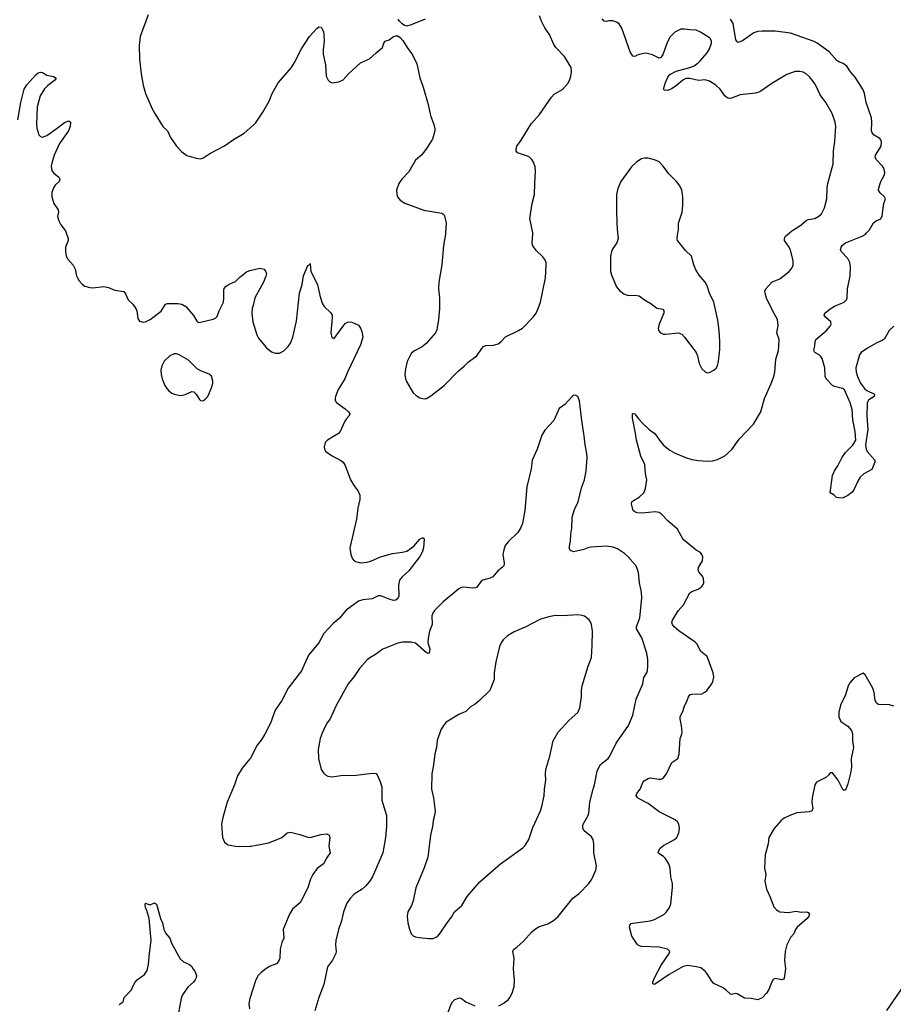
# Model space of a CAD drawing. Header units: inches. Extents: x 1550860 to 1685816, y 509127 to 640511.
# Tile 79 of 91: x 1667902 to 1675866, y 592968 to 601944. Entities that reach past the tile are written whole.
import ezdxf

# ---------------------------------------------------------------- set-up
doc = ezdxf.new("R2010")
doc.units = ezdxf.units.IN
doc.header["$MEASUREMENT"] = 0
for name, color, linetype in [('B6569', 7, 'Continuous'), ('B6579', 7, 'Continuous'), ('B6660', 7, 'Continuous'), ('B6670', 7, 'Continuous')]:
    doc.layers.add(name, color=color, linetype=linetype)

msp = doc.modelspace()

# ---------------------------------------------------------------- linework, layer by layer
at = {"layer": 'B6569', "color": 6}
for points, elevation in [([(1668326.7, 600000), (1668343.9, 599950), (1668343.3, 599930), (1668318.8, 599870), (1668318, 599830), (1668326.2, 599790), (1668341.3, 599761.3), (1668390, 599707.2), (1668406, 599670), (1668419.3, 599610), (1668428.3, 599590), (1668443.3, 599563.4), (1668470, 599534), (1668496, 599516), (1668542.4, 599502.4), (1668570, 599500.2), (1668670, 599511.4), (1668710, 599502.6), (1668770, 599477.8), (1668850, 599464.9), (1668866.2, 599446.2), (1668890, 599391.8), (1668933.8, 599350), (1668960.3, 599310), (1668968.7, 599290), (1668979.8, 599219.8), (1668994.8, 599194.8), (1669027.9, 599187.9), (1669050, 599190.7), (1669090, 599210.7), (1669190, 599287), (1669230, 599351.7), (1669250, 599357.3), (1669343.6, 599356.4), (1669380.5, 599350), (1669415.8, 599330), (1669486.9, 599246.9), (1669515.1, 599195.1), (1669530, 599184.9), (1669550, 599185.7), (1669665.7, 599214.3), (1669690, 599226), (1669701.1, 599238.9), (1669720.4, 599290), (1669759.3, 599370), (1669763.9, 599410), (1669762.8, 599477.2), (1669766.7, 599493.3), (1669784.9, 599515.1), (1669810, 599534), (1669870, 599557.1), (1669910, 599597.1), (1669970, 599644.9), (1669990, 599655.5), (1670000, 599657.8)], 500), ([(1670000, 595205), (1669930, 595120.7), (1669887, 595050), (1669859.5, 594970), (1669792.9, 594810), (1669752.7, 594670), (1669742.9, 594610), (1669749.4, 594489.4), (1669767.3, 594447.3), (1669786.7, 594430), (1669802.6, 594422.6), (1669869.4, 594409.4), (1669910, 594406.9), (1670000, 594408.8)], 500), ([(1668810, 592966), (1668844, 592990), (1668855.1, 593030), (1668921.1, 593098.9), (1668931.8, 593130), (1668954, 593170), (1668974, 593190), (1669040.7, 593239.3), (1669063.7, 593276.3), (1669076.4, 593330), (1669083.9, 593430), (1669099.9, 593550), (1669081.6, 593750), (1669061.9, 593821.9), (1669048.9, 593851.1), (1669045.3, 593874.7), (1669050, 593890.8), (1669062.5, 593882.5), (1669090, 593876), (1669130, 593892), (1669150, 593882), (1669186.8, 593750), (1669204, 593710), (1669216, 593650), (1669233.7, 593613.7), (1669270, 593571.3), (1669285.8, 593525.8), (1669363.4, 593383.4), (1669394, 593354), (1669450.7, 593330.7), (1669470, 593311.3), (1669481, 593290), (1669499.1, 593270), (1669512.2, 593230), (1669510.3, 593210), (1669500.3, 593190), (1669485.3, 593170), (1669434.9, 593125.1), (1669385.7, 593054.3), (1669374.9, 593025.1), (1669350, 592891.2)], 400), ([(1670000, 593022.4), (1669996.1, 593010), (1669990.9, 592970), (1669997.8, 592930), (1670000, 592926.2)], 500)]:
    msp.add_lwpolyline(points, dxfattribs=dict(at, elevation=elevation))
at = {"layer": 'B6569', "color": 6, "elevation": 500}
msp.add_lwpolyline([(1669330, 598897.3), (1669310, 598896.8), (1669270, 598880.4), (1669219.6, 598830), (1669197.4, 598790), (1669188.9, 598750), (1669190.3, 598710), (1669199.6, 598670), (1669224.2, 598610), (1669241.6, 598581.6), (1669260.5, 598560.5), (1669290, 598540.4), (1669310, 598530.4), (1669350, 598520.4), (1669370, 598519.3), (1669410, 598528), (1669470, 598554), (1669490, 598550.8), (1669510, 598531), (1669541.7, 598481.7), (1669550, 598474), (1669570, 598468.5), (1669590, 598481.3), (1669616.9, 598510), (1669650, 598587.3), (1669661.7, 598630), (1669662.6, 598650), (1669650, 598696), (1669630, 598713.6), (1669559.7, 598739.7), (1669521, 598761), (1669441, 598841), (1669356, 598890)], close=True, dxfattribs=at)
at = {"layer": 'B6579', "color": 6}
for points, elevation in [([(1671784, 600000), (1671783.5, 599990), (1671765.8, 599885.8), (1671751.2, 599710), (1671722, 599550), (1671719.8, 599490), (1671729.5, 599410), (1671728, 599310), (1671720.4, 599210), (1671703.5, 599116.5), (1671691.1, 599088.9), (1671607.5, 598992.5), (1671570, 598962.2), (1671496.3, 598923.7), (1671470, 598901.3), (1671433.2, 598826.8), (1671417.4, 598762.6), (1671413.5, 598710), (1671418.9, 598670), (1671427, 598647), (1671470, 598571.8), (1671490, 598543.1), (1671517.5, 598517.5), (1671550, 598496.9), (1671590, 598488), (1671610, 598491.3), (1671650, 598514.2), (1671770, 598609.1), (1671899.3, 598740.7), (1671954.9, 598785.1), (1671994.5, 598825.5), (1672070, 598879.7), (1672113.6, 598946.4), (1672130, 598963.7), (1672150, 598974.1), (1672221.7, 598978.3), (1672263.5, 598990), (1672289.8, 599010), (1672330, 599051.8), (1672449.9, 599110.1), (1672486.5, 599133.5), (1672584.5, 599235.5), (1672609.7, 599270), (1672629.7, 599310), (1672649.7, 599370), (1672695.3, 599590), (1672702, 599710), (1672701, 599730), (1672690, 599757.7), (1672670, 599783.1), (1672610, 599841.3), (1672578, 599890), (1672572.8, 599910), (1672581, 599990), (1672579, 600000)], 600), ([(1673351.7, 600000), (1673356.3, 599950), (1673345.6, 599910), (1673310, 599858), (1673296.5, 599830), (1673287.3, 599790), (1673289.1, 599650), (1673298.5, 599610), (1673341.3, 599510), (1673370, 599476.5), (1673410, 599446.5), (1673450, 599428.9), (1673510, 599432.9), (1673550, 599426.3), (1673597.6, 599390), (1673656.7, 599356.7), (1673710, 599315.8), (1673766, 599306), (1673774.2, 599294.2), (1673773.8, 599270), (1673731.8, 599170), (1673721.6, 599130), (1673725.5, 599110), (1673744.9, 599090), (1673770, 599078), (1673790, 599076), (1673908.5, 599088.5), (1673936.5, 599076.5), (1673962.2, 599050), (1674068.4, 598910), (1674079.5, 598879.5), (1674094.5, 598810), (1674121.8, 598761.8), (1674150, 598732.9), (1674170, 598724.7), (1674190, 598727.1), (1674230, 598748.3), (1674250, 598768.8), (1674262.8, 598790), (1674273.5, 598830), (1674283.3, 598936.7), (1674284.5, 599010), (1674278.8, 599110), (1674265, 599205), (1674229.3, 599369.3), (1674191.2, 599450), (1674170, 599518), (1674150, 599552.6), (1674095.7, 599615.7), (1674065, 599665), (1674047.4, 599710), (1674027.3, 599790), (1673970, 599839.2), (1673899.8, 599930), (1673895.8, 599950), (1673902.7, 600000)], 600), ([(1675870, 595686.4), (1675830, 595699.4), (1675730, 595701.7), (1675713.3, 595713.3), (1675700.9, 595740.9), (1675690.4, 595810.4), (1675678.4, 595850), (1675610, 595971.6), (1675590, 595985.6), (1675510, 595945.6), (1675470, 595899.3), (1675455.1, 595870), (1675431.3, 595790), (1675383.9, 595696.1), (1675368.5, 595630), (1675369.1, 595589.1), (1675386.8, 595546.8), (1675450, 595503.2), (1675485, 595465), (1675492.4, 595432.4), (1675493.7, 595370), (1675503.5, 595310), (1675482.5, 595210), (1675483.9, 595130), (1675475.4, 595075.4), (1675450, 594977), (1675430, 594920.9), (1675410, 594920.7), (1675362.6, 595010), (1675310, 595078), (1675290, 595077.2), (1675278.8, 595061.2), (1675250, 595036.5), (1675165.8, 594994.2), (1675150.2, 594970), (1675124.8, 594850), (1675123.1, 594810), (1675131.3, 594750), (1675121.5, 594730), (1675098, 594722), (1674987.3, 594712.7), (1674923, 594690), (1674870, 594664.2), (1674839.7, 594640.3), (1674779.5, 594570), (1674730.4, 594490), (1674724.6, 594430), (1674697.8, 594330), (1674691.3, 594210), (1674704.4, 594150), (1674694.4, 594090), (1674710, 594016.3), (1674744.5, 593944.5), (1674776.5, 593856.5), (1674800.4, 593830), (1674830, 593810.3), (1674910, 593805.2), (1674976.1, 593816.1), (1675030, 593808.5), (1675072.1, 593812.1), (1675090, 593806), (1675100.7, 593790), (1675097.1, 593770), (1675079.3, 593750), (1674988.4, 593670), (1674974.5, 593650), (1674957.8, 593610), (1674930, 593576), (1674893.8, 593510), (1674880.8, 593450), (1674875.1, 593370), (1674884.4, 593290), (1674870, 593205.2), (1674863.9, 593196.1), (1674850.2, 593189.8), (1674790, 593202), (1674770, 593193), (1674754, 593166), (1674730, 593102.3), (1674710, 593069), (1674670, 593027), (1674629.7, 593009.7), (1674570, 593020.7), (1674510, 593024.5), (1674443.6, 593063.6), (1674430, 593065.6), (1674390, 593057.6), (1674381.7, 593061.7), (1674340.6, 593100.6), (1674310, 593122.4), (1674230, 593157.4), (1674210, 593177.6), (1674170, 593245.1), (1674149.6, 593270), (1674110, 593300.5), (1674070.7, 593310.7), (1673990, 593320.6), (1673950, 593312.5), (1673821.5, 593238.5), (1673690, 593149.6), (1673674.6, 593154.6), (1673672.7, 593170), (1673688.3, 593210), (1673750, 593324.2), (1673823.5, 593430), (1673827.6, 593450), (1673806.6, 593470), (1673730, 593489), (1673570, 593496.3), (1673543.5, 593503.5), (1673530, 593515.4), (1673482.9, 593590), (1673460.4, 593670), (1673462.6, 593690), (1673476.6, 593703.4), (1673490.8, 593709.2), (1673650, 593729.4), (1673690, 593742.2), (1673773.4, 593786.6), (1673797.4, 593810), (1673825, 593850), (1673836.3, 593883.7), (1673854.1, 594034.1), (1673851.7, 594070), (1673838.5, 594130), (1673832.2, 594210), (1673818.5, 594250), (1673790, 594296.2), (1673770, 594316.3), (1673736.7, 594336.7), (1673723.4, 594350), (1673727.4, 594370), (1673741.7, 594390), (1673770, 594416.4), (1673870.4, 594469.6), (1673891.3, 594488.7), (1673911.9, 594530), (1673918, 594570), (1673910, 594611.3), (1673898.8, 594630), (1673877.6, 594650), (1673730, 594721.8), (1673630, 594799.3), (1673543.3, 594843.3), (1673532.3, 594852.3), (1673522.3, 594870), (1673526.4, 594890), (1673559.5, 594930), (1673583.4, 594990), (1673595.6, 595004.4), (1673630, 595026.6), (1673650, 595032.3), (1673730, 595021.2), (1673750, 595021.4), (1673768.7, 595030), (1673797.2, 595070), (1673846.7, 595173.3), (1673902.2, 595210), (1673912.8, 595247.2), (1673921.9, 595390), (1673938.5, 595430), (1673941.5, 595450), (1673936.4, 595510), (1673921.5, 595570), (1673923.1, 595590), (1673950, 595646.2), (1673962.4, 595690), (1673984.7, 595730), (1673997.7, 595770), (1674011.7, 595788.3), (1674030, 595795.4), (1674120.7, 595799.3), (1674147, 595813), (1674167.7, 595832.3), (1674211.2, 595890), (1674220.9, 595910), (1674229.2, 595950), (1674223.2, 595990), (1674170, 596137.3), (1674108.9, 596188.9), (1674077.2, 596250), (1674059.6, 596270), (1673910, 596372.1), (1673867.7, 596410), (1673852.6, 596430), (1673847.9, 596450), (1673854.1, 596470), (1673905, 596555), (1673953.8, 596610), (1674010, 596720.1), (1674027.7, 596732.3), (1674087.2, 596752.8), (1674112.8, 596770), (1674129.9, 596790.1), (1674138, 596810), (1674135, 596850), (1674124.9, 596870), (1674093.2, 596910), (1674085.4, 596930), (1674089.1, 596950.9), (1674127.4, 597010), (1674128.6, 597048.6), (1674120.7, 597070), (1674107.5, 597087.5), (1674070, 597108.4), (1673950, 597204.8), (1673898.2, 597298.2), (1673810, 597376.7), (1673750, 597440.7), (1673730, 597452), (1673697.2, 597457.2), (1673570, 597445.6), (1673530, 597448.6), (1673510, 597457.6), (1673494.4, 597470), (1673490, 597479.7), (1673480.4, 597530), (1673483.2, 597550), (1673497.5, 597562.5), (1673549.4, 597590), (1673591.6, 597630), (1673607.2, 597670), (1673618.3, 597750), (1673607.1, 597807.1), (1673600.3, 597890), (1673565.7, 597965.7), (1673523.6, 598110), (1673515.5, 598175.5), (1673487.7, 598312.3), (1673488.4, 598351.6), (1673490, 598355.5), (1673510, 598351.7), (1673544.4, 598304.4), (1673583.4, 598263.4), (1673644.6, 598204.6), (1673691.5, 598171.5), (1673733.3, 598110), (1673770, 598066.6), (1673830, 598018.9), (1673870, 597995.1), (1673970, 597954.3), (1674030, 597936.3), (1674090, 597925.6), (1674170, 597920.7), (1674216.4, 597923.6), (1674264.1, 597935.9), (1674331.3, 597968.7), (1674394.4, 598025.6), (1674461.1, 598119), (1674590, 598257.5), (1674659, 598370), (1674690.3, 598490), (1674752.7, 598627.3), (1674775.4, 598690), (1674784.9, 598730), (1674794, 598850), (1674818.3, 598930), (1674823.7, 598970), (1674824, 599030), (1674804.4, 599090), (1674815.8, 599155.8), (1674811.2, 599210), (1674767.1, 599287), (1674710, 599405.4), (1674696.4, 599450), (1674695.3, 599470), (1674704.7, 599490), (1674758.2, 599550), (1674770, 599558.6), (1674830, 599581.6), (1674915.1, 599650), (1674939.5, 599680.5), (1674952.5, 599707.5), (1674954.3, 599750), (1674930, 599842.7), (1674916, 599870), (1674873.4, 599930), (1674872.9, 599950), (1674883.6, 599970), (1674919.4, 600000)], 500), ([(1675869.5, 599150.5), (1675828.2, 599110), (1675785, 599035), (1675770, 599022.6), (1675710, 598995.6), (1675630.8, 598950), (1675572, 598910), (1675557.8, 598890), (1675523.6, 598770), (1675527.1, 598730), (1675539.4, 598690), (1675568.2, 598630), (1675602.1, 598582.1), (1675625, 598565), (1675693.6, 598530), (1675692.1, 598510), (1675642.1, 598477.9), (1675626.5, 598450), (1675624.5, 598330), (1675632.2, 598207.8), (1675612.4, 598070), (1675618.3, 598030), (1675627.6, 598007.6), (1675696.1, 597930), (1675698.9, 597910), (1675670, 597843.1), (1675596.5, 597803.5), (1675565.1, 597774.9), (1675542.7, 597737.3), (1675510, 597665.6), (1675490, 597637.6), (1675450, 597605.1), (1675410, 597586.6), (1675390, 597580.9), (1675349.3, 597589.3), (1675328, 597610), (1675289, 597630), (1675311.2, 597790), (1675329.8, 597830.2), (1675361.5, 597878.5), (1675395.8, 597950), (1675430, 597997.7), (1675496, 598064), (1675524.6, 598110), (1675517.7, 598190), (1675497.8, 598297.8), (1675491, 598390), (1675472.3, 598452.3), (1675422, 598570), (1675402, 598582), (1675330, 598599.3), (1675310.6, 598610.6), (1675254, 598670), (1675244.6, 598690), (1675240.4, 598770), (1675215.8, 598855.8), (1675208.8, 598870), (1675190, 598887.8), (1675149.3, 598909.3), (1675142.7, 598930), (1675150.6, 598970), (1675152.1, 599010), (1675160.2, 599030), (1675253.2, 599106.8), (1675288.9, 599150), (1675299.2, 599170), (1675297.7, 599190), (1675250, 599228.4), (1675236, 599250), (1675241.7, 599270), (1675291.3, 599308.7), (1675330, 599331.8), (1675419.1, 599370), (1675438.4, 599390), (1675445.2, 599410), (1675449.2, 599490), (1675471.5, 599610), (1675475.9, 599690), (1675468.5, 599730), (1675450, 599768.5), (1675391.9, 599831.9), (1675385.1, 599850), (1675389.9, 599870), (1675402.7, 599890), (1675429.3, 599910), (1675582.4, 599970), (1675610, 599987.5), (1675621, 600000)], 400), ([(1670000, 599657.8), (1670090, 599678.8), (1670130, 599671), (1670147.1, 599647.1), (1670150.5, 599630.5), (1670146.8, 599606.8), (1670125.3, 599550), (1670044.5, 599410), (1670033.7, 599350), (1670020.2, 599310), (1670016.8, 599270), (1670027, 599190), (1670062.6, 599070), (1670080.1, 599040.1), (1670150, 598954.9), (1670195.8, 598915.8), (1670230, 598904.9), (1670270, 598905.3), (1670310, 598925.7), (1670350, 598963.6), (1670370, 598995.8), (1670392.6, 599050), (1670423.7, 599196.3), (1670452.1, 599450), (1670476.6, 599530), (1670490, 599610.4), (1670530, 599703.8), (1670546.5, 599713.5), (1670550, 599721), (1670556.8, 599650), (1670615.7, 599530), (1670637.1, 599430), (1670659.9, 599360.1), (1670678.4, 599330), (1670736.3, 599276.3), (1670749.2, 599250), (1670751, 599230), (1670738.3, 599090), (1670748, 599048), (1670770, 599038), (1670850, 599150.3), (1670870, 599173.7), (1670890, 599187.7), (1670910.5, 599190.5), (1670930, 599186.8), (1670990, 599158.8), (1671010, 599131), (1671021.1, 599101.1), (1671029.1, 599050), (1671010, 598981.3), (1670889, 598730), (1670866.8, 598670), (1670806.4, 598573.6), (1670780.2, 598510), (1670776.9, 598490), (1670779, 598470), (1670791.7, 598451.7), (1670870, 598397.5), (1670899.6, 598370), (1670911.8, 598350), (1670902.8, 598330), (1670877.8, 598302.2), (1670862.9, 598277), (1670824.7, 598190), (1670807.3, 598172.7), (1670706.4, 598110), (1670687, 598090), (1670676.4, 598050), (1670679.3, 598030), (1670690.8, 598010), (1670743, 597970), (1670830, 597925.8), (1670852, 597910), (1670870, 597879.5), (1670917.5, 597750), (1670950, 597694.4), (1670986.1, 597646.1), (1671001.2, 597610), (1671002.6, 597570), (1670984.7, 597490), (1670973.1, 597390), (1670911.2, 597130), (1670920.8, 597070), (1670936, 597030), (1670951.1, 597011.1), (1670963.7, 597003.7), (1671010, 596993), (1671070, 596998), (1671110, 597011), (1671190, 597047), (1671300.9, 597079.1), (1671390, 597088.5), (1671430, 597099.2), (1671495.3, 597144.7), (1671550, 597207.2), (1671570, 597221.6), (1671579.5, 597219.5), (1671588.1, 597208.1), (1671581.6, 597130), (1671570.8, 597090), (1671549.4, 597050), (1671450, 596920.2), (1671391.4, 596868.6), (1671365.5, 596834.5), (1671356.4, 596790), (1671358, 596690), (1671350, 596668.7), (1671330, 596652.8), (1671310, 596649.9), (1671270, 596660.2), (1671210, 596687.3), (1671190, 596692.8), (1671170, 596691.5), (1671114.2, 596665.8), (1671030, 596656.7), (1670990, 596641.8), (1670878.1, 596561.9), (1670815.4, 596484.6), (1670759.8, 596440.2), (1670674.6, 596350), (1670630, 596261.9), (1670535, 596150), (1670470, 596008), (1670347.9, 595850), (1670290, 595739), (1670231.8, 595650), (1670189, 595531), (1670137.7, 595430), (1670103.8, 595376.2), (1670067.4, 595330), (1670006.8, 595213.2), (1670000, 595205)], 500), ([(1672270, 592954), (1672310, 592976.2), (1672353.6, 593010), (1672370.5, 593030), (1672392.1, 593070), (1672410.6, 593130.6), (1672413.3, 593186.7), (1672403.2, 593290), (1672409.9, 593390), (1672396.9, 593450), (1672407, 593470), (1672435.2, 593490), (1672495, 593545), (1672569.9, 593630), (1672591.9, 593648.1), (1672630, 593673.3), (1672717.5, 593702.5), (1672767.4, 593732.6), (1672812, 593768), (1672944.6, 593935.4), (1673002.4, 593977.6), (1673089.9, 594070), (1673118, 594110), (1673154.6, 594190), (1673158.6, 594230), (1673136, 594350), (1673135.6, 594430), (1673129.3, 594470), (1673114.5, 594494.5), (1673049.1, 594550), (1673036.2, 594570), (1673034.4, 594594.4), (1673038.3, 594610), (1673083.7, 594690), (1673090.8, 594710), (1673098.5, 594810), (1673128.2, 594930), (1673142.6, 594970), (1673165.7, 595094.3), (1673194.9, 595150), (1673213.5, 595170), (1673265.2, 595210), (1673280.9, 595230), (1673340.4, 595350), (1673450.9, 595510), (1673490, 595604.9), (1673520.8, 595750), (1673582.1, 595890), (1673592.5, 595947.5), (1673617.9, 595990), (1673624.1, 596010), (1673629, 596050), (1673627.5, 596110), (1673618.9, 596170), (1673574.2, 596310), (1673525.1, 596390), (1673525.1, 596410), (1673556.6, 596490), (1673574.1, 596670), (1673570, 596726), (1673553.5, 596810), (1673543.3, 596903.3), (1673528.2, 596950), (1673516.2, 596970), (1673445.4, 597050), (1673416.3, 597076.3), (1673350, 597121.1), (1673310, 597136.9), (1673250, 597145), (1673110, 597137), (1673090, 597133.7), (1673045.8, 597114.2), (1672950, 597092.5), (1672923.7, 597103.7), (1672910, 597126.3), (1672924.5, 597190), (1672926.5, 597253.5), (1672935, 597310), (1672938.1, 597410), (1672959.8, 597479.8), (1672991.7, 597550), (1673023, 597677), (1673051.8, 597750), (1673067.3, 597830), (1673074.3, 597950), (1673072.7, 597990), (1673055.9, 598070), (1673049, 598150), (1673025.5, 598290), (1673005.6, 598470), (1672990, 598509.6), (1672970, 598520.4), (1672950, 598517.4), (1672939.3, 598510), (1672870, 598436.9), (1672819.6, 598400.4), (1672770.2, 598290), (1672690, 598201.7), (1672662.3, 598157.7), (1672619.2, 598030), (1672572.2, 597930), (1672564.6, 597850), (1672525.5, 597685.5), (1672507.1, 597470), (1672484, 597350), (1672467.2, 597310), (1672442, 597270), (1672354.7, 597185.3), (1672328.8, 597150), (1672313.8, 597110), (1672306.9, 597070), (1672319, 596990), (1672314.6, 596965.4), (1672301.4, 596950), (1672260.7, 596919.3), (1672214.1, 596865.9), (1672190, 596853.3), (1672124, 596836), (1672110, 596825.7), (1672070, 596772.2), (1672055.6, 596764.4), (1672030, 596760.3), (1671950, 596772.3), (1671930, 596769.2), (1671903.8, 596756.2), (1671763.4, 596636.6), (1671682.2, 596557.8), (1671666.7, 596533.3), (1671659.2, 596510), (1671660.8, 596430), (1671636.6, 596370), (1671625.1, 596305.1), (1671623.9, 596263.9), (1671640.6, 596210), (1671638.9, 596181.1), (1671630, 596165.6), (1671610, 596173), (1671510, 596259.5), (1671470, 596270.5), (1671390, 596269.9), (1671350, 596259.9), (1671212.9, 596207.1), (1671143.9, 596156.1), (1671092.9, 596127.1), (1671070, 596107.4), (1671000.5, 596030), (1670950, 595955.8), (1670896.4, 595890), (1670787.5, 595692.5), (1670732.4, 595570), (1670705.7, 595534.3), (1670684.4, 595495.6), (1670658.8, 595441.2), (1670641.9, 595390), (1670623.8, 595290), (1670624.6, 595210), (1670650.2, 595110), (1670670, 595077.3), (1670690, 595059.3), (1670710, 595046.8), (1670750, 595041), (1670830, 595052.8), (1670970, 595055.5), (1671090, 595073.1), (1671134.5, 595074.5), (1671150, 595071.4), (1671160, 595060), (1671186.3, 595006.3), (1671201.7, 594950), (1671204, 594830), (1671244.5, 594690), (1671246.4, 594590), (1671236.9, 594490), (1671211.5, 594350), (1671118.3, 594130), (1671090, 594086.5), (1671055.4, 594044.6), (1671022.4, 594017.6), (1670950, 593972.5), (1670910.1, 593930), (1670885.1, 593890), (1670853.9, 593810), (1670836.6, 593730), (1670808.5, 593650), (1670783.6, 593550), (1670779.8, 593510), (1670786.8, 593450), (1670782.3, 593430), (1670754.6, 593370), (1670707.3, 593310), (1670675.4, 593150), (1670629, 593030), (1670591.4, 592908.6)], 600), ([(1670000, 594408.8), (1670010, 594409.1), (1670078.7, 594421.3), (1670170, 594441.3), (1670250, 594470.7), (1670290, 594490.1), (1670339.8, 594530), (1670370, 594537.9), (1670456.9, 594516.9), (1670530, 594491.2), (1670550, 594490.1), (1670650, 594516.2), (1670702.4, 594522.4), (1670723.9, 594510), (1670729.3, 594490), (1670718.8, 594410), (1670732.9, 594350), (1670704.1, 594310), (1670671.5, 594250), (1670614.7, 594205.3), (1670573.8, 594150), (1670553.3, 594110), (1670528.6, 594030), (1670469, 593910), (1670450, 593887.4), (1670390, 593835.2), (1670359.9, 593790), (1670304.6, 593650), (1670309.2, 593570), (1670291.7, 593530), (1670276.6, 593470), (1670272.9, 593390), (1670262, 593358), (1670241.7, 593338.3), (1670185.1, 593314.9), (1670147, 593290), (1670102.5, 593257.5), (1670075.1, 593230), (1670053, 593190), (1670000, 593022.4)], 500), ([(1675952.8, 593127.2), (1675804.7, 592910)], 600), ([(1671753.2, 592746.8), (1671836.3, 592970), (1671846.3, 592990), (1671868.9, 593011.1), (1671910, 593025.9), (1671930, 593019.6), (1671970, 592989.7), (1672050, 592952.7)], 600)]:
    msp.add_lwpolyline(points, dxfattribs=dict(at, elevation=elevation))
at = {"layer": 'B6579', "color": 6, "elevation": 700}
msp.add_lwpolyline([(1672990, 596517.4), (1672850.1, 596509.9), (1672790, 596512), (1672737.4, 596502.6), (1672650, 596478), (1672510, 596406.9), (1672410, 596363.2), (1672350, 596328.1), (1672308.4, 596290), (1672290, 596263), (1672275.4, 596230), (1672243.8, 596090), (1672228.5, 595990), (1672227, 595930), (1672188.4, 595830), (1672090, 595733.8), (1672054.5, 595705.5), (1672010, 595679.4), (1671970, 595637.6), (1671906, 595610), (1671790, 595539.2), (1671764.4, 595510), (1671740.2, 595470), (1671707.1, 595373), (1671701.5, 595310), (1671687.2, 595250), (1671674.5, 595150), (1671657.7, 595070), (1671655.5, 594930), (1671673.3, 594850), (1671689.7, 594730), (1671684.3, 594690), (1671670, 594642.9), (1671665.8, 594590), (1671648, 594510), (1671623.3, 594310), (1671590, 594212.4), (1671513.1, 594030), (1671487.3, 593912.7), (1671472.4, 593870), (1671441.3, 593810), (1671434.5, 593770), (1671440.3, 593710), (1671454.4, 593654.4), (1671471.7, 593611.7), (1671490, 593592.9), (1671510, 593583), (1671543.8, 593576.2), (1671630, 593566.7), (1671670, 593568), (1671710, 593587.4), (1671730, 593608.5), (1671797.3, 593710), (1671837.7, 593762.3), (1671866, 593810), (1671931.6, 593870), (1671982.5, 593950), (1672096.4, 594083.6), (1672283.5, 594250), (1672490, 594395.2), (1672510, 594414.9), (1672543.1, 594470), (1672579.2, 594580.8), (1672649.4, 594730.6), (1672663.2, 594770), (1672683.1, 594870), (1672686.7, 594930), (1672699.2, 595010), (1672694.5, 595070), (1672698.5, 595110), (1672735.2, 595230), (1672766.3, 595370), (1672810, 595450.2), (1672910, 595559), (1672990, 595629.6), (1673007, 595670), (1673023.8, 595770), (1673023, 595830), (1673028.7, 595871.3), (1673082.9, 596050), (1673113.2, 596130), (1673121.9, 596238.1), (1673123.2, 596370), (1673115.6, 596430), (1673108.8, 596450), (1673092.7, 596472.7), (1673050, 596505.3), (1673030, 596513.8)], close=True, dxfattribs=at)
at = {"layer": 'B6660', "color": 6}
for points, elevation in [([(1669072.2, 601987.8), (1668999, 601790), (1668990.6, 601710), (1668994.6, 601585.4), (1669010.5, 601450), (1669028.7, 601348.7), (1669050, 601270.4), (1669110, 601130.3), (1669132.5, 601090), (1669206.7, 600970), (1669250, 600932.4), (1669275.4, 600870), (1669330, 600790.3), (1669378.5, 600738.5), (1669426.6, 600706.6), (1669510, 600680.9), (1669550, 600676.9), (1669570, 600682.3), (1669635.2, 600724.8), (1669770, 600794.6), (1669850, 600850.8), (1669949.1, 600910.9), (1670000, 600956)], 600), ([(1667886, 601030), (1667913.2, 601190), (1667943.5, 601310), (1667965.4, 601350), (1668050, 601442), (1668070, 601460.7), (1668090, 601467.3), (1668110, 601462), (1668150, 601439.5), (1668210, 601426), (1668233.4, 601410), (1668220.4, 601390), (1668157.1, 601342.9), (1668126.9, 601313.1), (1668087.1, 601250), (1668060.6, 601150), (1668053.5, 600990), (1668056.7, 600956.7), (1668075.5, 600895.5), (1668090, 600878.4), (1668110, 600873.1), (1668150, 600889.2), (1668256.1, 600963.9), (1668310, 601007.4), (1668350, 601022), (1668364, 601010), (1668360.9, 600970), (1668347.1, 600930), (1668264.5, 600815.5), (1668216.2, 600710), (1668196.4, 600650), (1668189.5, 600609.5), (1668195.5, 600570), (1668209.5, 600549.5), (1668259, 600510), (1668266.7, 600490), (1668261.5, 600470), (1668225.2, 600434.8), (1668209.1, 600410.9), (1668195.3, 600370), (1668194, 600330), (1668212.8, 600270), (1668252, 600210), (1668255.5, 600190), (1668247.6, 600150), (1668257.1, 600110), (1668275.6, 600075.6), (1668319.8, 600019.8), (1668326.7, 600000)], 500)]:
    msp.add_lwpolyline(points, dxfattribs=dict(at, elevation=elevation))
at = {"layer": 'B6670', "color": 6}
for points, elevation in [([(1672579, 600000), (1672552.2, 600132.2), (1672573, 600270), (1672595.3, 600350), (1672596.4, 600450), (1672604.7, 600564.7), (1672602.2, 600602.2), (1672586.3, 600646.3), (1672570.5, 600670.5), (1672549.7, 600690), (1672530, 600699.8), (1672439.7, 600730), (1672428, 600750), (1672426.6, 600770), (1672432.4, 600790), (1672474.5, 600845.5), (1672563.7, 600996.3), (1672640.8, 601079.2), (1672750, 601237.3), (1672775.3, 601264.7), (1672850.5, 601309.4), (1672897.5, 601362.5), (1672912.8, 601390), (1672926.6, 601430), (1672932.4, 601470), (1672929.8, 601509.8), (1672868.9, 601610), (1672790, 601689.8), (1672770, 601717.2), (1672732, 601810), (1672690, 601870.4), (1672658.2, 601930), (1672639.6, 601979.6)], 600), ([(1670000, 600956), (1670050, 601000.2), (1670119.2, 601100.8), (1670177, 601203), (1670202.7, 601270), (1670257, 601370), (1670379.8, 601510), (1670406.7, 601553.2), (1670470, 601678.7), (1670543.5, 601790), (1670610, 601863.8), (1670630, 601878), (1670650, 601875.5), (1670654.4, 601870), (1670670, 601836), (1670674.7, 601810), (1670678.2, 601750), (1670668, 601670), (1670667.6, 601630), (1670688.5, 601531.5), (1670697.1, 601430), (1670712.5, 601392.5), (1670730, 601377.3), (1670750, 601368), (1670810, 601376.4), (1670850, 601394.9), (1670898.4, 601450), (1671010, 601552), (1671090, 601588.4), (1671150, 601643.7), (1671209.4, 601690), (1671221.3, 601730), (1671232.5, 601747.5), (1671270, 601761.1), (1671310, 601790.4), (1671330, 601797.1), (1671350, 601796.4), (1671370, 601783), (1671394.5, 601754.5), (1671433.1, 601690), (1671483.7, 601623.7), (1671521, 601541), (1671550, 601413), (1671578.6, 601330), (1671624.8, 601170), (1671646.6, 601070), (1671677.2, 600990), (1671685.6, 600950), (1671684.8, 600930), (1671664.6, 600855.4), (1671611.5, 600770), (1671566.7, 600713.3), (1671510, 600665), (1671450, 600556.9), (1671385.3, 600490), (1671358.5, 600450), (1671336.5, 600390), (1671340.3, 600350), (1671350, 600324), (1671370, 600298), (1671413.2, 600273.2), (1671586.4, 600206.4), (1671750, 600181.1), (1671768.2, 600168.2), (1671775.3, 600155.3), (1671788.7, 600090), (1671784, 600000)], 600), ([(1671598, 601950), (1671470, 601896.4), (1671430, 601886.3), (1671410, 601892.8), (1671387.9, 601908), (1671364.7, 601930), (1671352.6, 601950)], 600), ([(1674919.4, 600000), (1674941.5, 600018.5), (1675023.9, 600070), (1675070, 600113.3), (1675090, 600124.2), (1675150, 600132.8), (1675188, 600152), (1675210, 600174.6), (1675239.1, 600230), (1675260.8, 600310), (1675263.7, 600410), (1675269.9, 600450), (1675316.3, 600630), (1675319.3, 600750), (1675332.6, 600832.6), (1675339.2, 600930), (1675340.5, 600970), (1675335.8, 601010), (1675307.6, 601090), (1675250, 601188.2), (1675198.8, 601258.7), (1675156.2, 601350), (1675138.3, 601378.3), (1675102.6, 601422.6), (1675071.3, 601450), (1675044.9, 601464.9), (1675013.2, 601473.2), (1674970, 601471.7), (1674896.4, 601443.6), (1674757.8, 601362.2), (1674650, 601286.6), (1674610, 601274.2), (1674470, 601259.5), (1674390, 601229.5), (1674370, 601226.2), (1674350, 601232.1), (1674330, 601249.4), (1674287.7, 601310), (1674248.9, 601348.9), (1674190, 601384.3), (1674150, 601396.1), (1674090, 601388.6), (1674010, 601408.8), (1673973.2, 601406.8), (1673947, 601393), (1673890, 601343.7), (1673850, 601316.1), (1673810, 601299.7), (1673780.5, 601300.5), (1673769.7, 601310), (1673790, 601370.5), (1673810, 601420.4), (1673830, 601444.6), (1673885.8, 601474.2), (1674010, 601507.1), (1674050, 601523.8), (1674086.6, 601550), (1674105.4, 601570), (1674170, 601643.1), (1674190, 601677.5), (1674207.1, 601730), (1674207.1, 601750), (1674199.2, 601770), (1674190, 601780.1), (1674109.3, 601830), (1674070, 601849.2), (1674010, 601850.7), (1673961.8, 601858.2), (1673930, 601856.7), (1673873.4, 601830), (1673832.3, 601787.7), (1673803.6, 601736.4), (1673766.3, 601633.7), (1673750, 601602), (1673742.4, 601597.6), (1673730, 601593.1), (1673670, 601623.7), (1673610, 601638.8), (1673550, 601627.6), (1673530, 601621.1), (1673510, 601607.8), (1673490, 601610.5), (1673467, 601650), (1673390, 601868), (1673365.3, 601905.3), (1673342.1, 601922.1), (1673310, 601932.7), (1673274, 601934), (1673250, 601928.6), (1673230, 601932.4), (1673213.2, 601953.2)], 500), ([(1675621, 600000), (1675647.5, 600030), (1675686.6, 600093.4), (1675710, 600109.5), (1675752.6, 600127.4), (1675765.2, 600154.8), (1675778.5, 600270), (1675794.2, 600310), (1675787, 600330), (1675744.8, 600364.8), (1675732, 600390), (1675734.1, 600410), (1675752.1, 600467.9), (1675786, 600530), (1675788.2, 600550), (1675778.8, 600590), (1675767.8, 600610), (1675709.4, 600670), (1675699.7, 600690), (1675702.2, 600710), (1675754.9, 600790), (1675759.7, 600830), (1675753, 600850), (1675742.1, 600862.1), (1675690.2, 600890.2), (1675672.1, 600912.1), (1675667.3, 600930), (1675670.8, 601010), (1675667.9, 601050), (1675619.3, 601190), (1675602, 601270), (1675590, 601304.7), (1675519.1, 601419.1), (1675474.1, 601470), (1675441.5, 601521.5), (1675410, 601545.2), (1675370, 601559), (1675350, 601571), (1675280.1, 601650), (1675171, 601731), (1675145.3, 601745.3), (1674930, 601821.2), (1674790, 601839.4), (1674670, 601839.8), (1674630, 601836.5), (1674595.7, 601824.3), (1674490, 601750.3), (1674450, 601736.2), (1674430, 601759.3), (1674407.2, 601910), (1674381.5, 601950)], 400), ([(1673902.7, 600000), (1673906.3, 600026.3), (1673907.9, 600090), (1673941.2, 600190), (1673948.3, 600251.7), (1673947.7, 600330), (1673936.5, 600390), (1673918.3, 600430), (1673890.6, 600470), (1673819.9, 600539.9), (1673767.9, 600610), (1673730, 600648.3), (1673690, 600666.1), (1673630, 600681.3), (1673598.3, 600681.7), (1673570, 600675.4), (1673527.1, 600650), (1673477.8, 600602.2), (1673383.3, 600470), (1673353.3, 600406.7), (1673343.6, 600350), (1673341.8, 600210), (1673343.9, 600083.9), (1673351.7, 600000)], 600)]:
    msp.add_lwpolyline(points, dxfattribs=dict(at, elevation=elevation))

doc.saveas('drawing.dxf')
